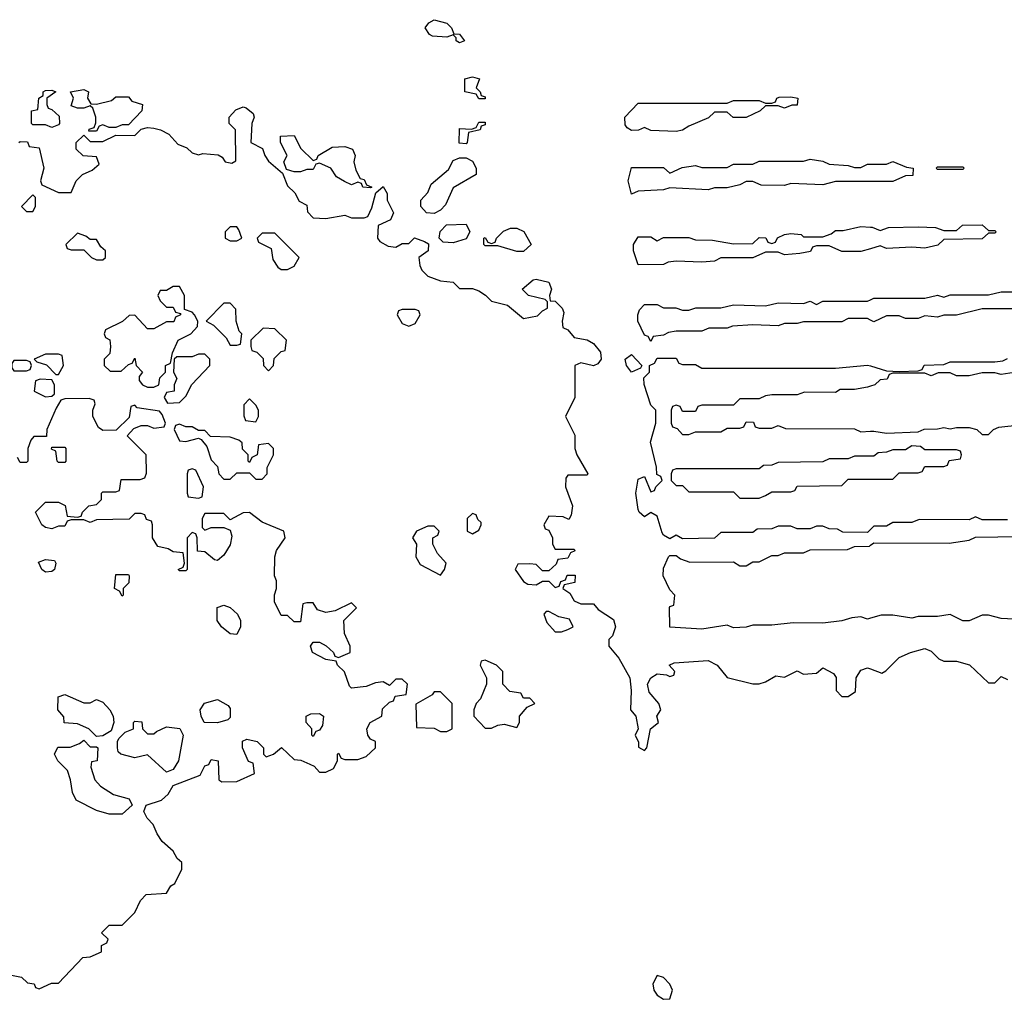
# Model space of a CAD drawing. Header units: inches. Extents: x 2701622 to 2964296, y 496201 to 720542.
# Tile 123 of 256: x 2787329 to 2790420, y 643461 to 646536. Entities that reach past the tile are written whole.
import ezdxf

# ---------------------------------------------------------------- set-up
doc = ezdxf.new("R2010")
doc.units = ezdxf.units.IN
doc.header["$MEASUREMENT"] = 0
doc.layers.add('C7684', color=7, linetype='Continuous')
doc.layers.add('C7694', color=7, linetype='Continuous')

msp = doc.modelspace()

# ---------------------------------------------------------------- linework, layer by layer
at = {"layer": 'C7684', "color": 4, "elevation": 4}
for points in [[(2788710, 646463.7), (2788699, 646470), (2788699, 646479), (2788690, 646488), (2788670, 646481.2), (2788624.5, 646484.5), (2788615.3, 646490), (2788602, 646510), (2788613.6, 646526.4), (2788630, 646536), (2788670, 646524.7), (2788684.7, 646510), (2788691.6, 646491.6), (2788710, 646491), (2788724.7, 646470)], [(2788770, 646288), (2788762, 646302), (2788726, 646310), (2788726, 646350), (2788750, 646356.3), (2788772, 646350), (2788762, 646322), (2788774, 646310), (2788778, 646298), (2788790, 646294), (2788790, 646288)], [(2787430, 646198), (2787410, 646206), (2787370, 646206), (2787366, 646210), (2787366, 646250), (2787386, 646254), (2787388.7, 646290), (2787402, 646298), (2787402, 646310), (2787410, 646314), (2787430, 646314.8), (2787442, 646310), (2787414, 646290), (2787414, 646270), (2787418, 646258), (2787430, 646254), (2787452.7, 646232.7), (2787454, 646210), (2787450, 646206)], [(2787570, 646271.3), (2787617.2, 646282.8), (2787630, 646294), (2787670, 646294), (2787680.7, 646280.7), (2787714, 646270), (2787712, 646250), (2787670, 646206), (2787650, 646206), (2787630, 646198), (2787610, 646198), (2787590, 646206), (2787578, 646202), (2787570, 646186), (2787546, 646186), (2787547.3, 646192.7), (2787562, 646198), (2787567.3, 646212.7), (2787568, 646230), (2787558, 646258), (2787550, 646266), (2787530, 646258), (2787510, 646258), (2787490, 646266), (2787498, 646290), (2787488.7, 646310), (2787530, 646317.3), (2787544.7, 646310), (2787542, 646290), (2787552, 646272)], [(2789730, 646258), (2789710, 646266), (2789670, 646266), (2789654, 646250), (2789610, 646228.7), (2789568.9, 646228.9), (2789550, 646246), (2789510, 646246), (2789491.6, 646228.4), (2789430, 646202), (2789410, 646189), (2789390, 646185.2), (2789310, 646188.7), (2789290, 646198), (2789271.1, 646188.9), (2789250, 646188.7), (2789236.4, 646196.4), (2789230, 646206), (2789228.7, 646230), (2789270, 646274), (2789550, 646274), (2789570, 646282), (2789650, 646282), (2789670, 646274), (2789690, 646274), (2789702, 646278), (2789706, 646290), (2789712.7, 646292.7), (2789750, 646294), (2789772, 646290), (2789770, 646268), (2789752.7, 646267.3)], [(2788730, 646146), (2788708.4, 646148.4), (2788710, 646194), (2788747.3, 646192.7), (2788762, 646198), (2788770, 646214), (2788790, 646214), (2788790, 646206), (2788778, 646202), (2788774, 646190), (2788738, 646182), (2788734, 646150)], [(2788250, 646094), (2788262, 646098), (2788266, 646110), (2788310, 646136), (2788350, 646138), (2788374, 646130), (2788382, 646110), (2788378, 646090), (2788383.6, 646063.6), (2788398, 646038), (2788410, 646034), (2788418, 646018), (2788434, 646010), (2788430, 646008), (2788406, 646010), (2788402, 646022), (2788390, 646026), (2788370, 646018), (2788348.4, 646028.4), (2788323.1, 646043.1), (2788306, 646070), (2788270, 646086), (2788258, 646082), (2788250, 646066), (2788230, 646066), (2788210, 646058), (2788190, 646058), (2788166, 646066), (2788158, 646090), (2788168, 646110), (2788148, 646150), (2788148, 646170), (2788190, 646172), (2788211.6, 646131.6)], [(2788630, 645928), (2788606, 645930), (2788588, 645950), (2788588, 645970), (2788610, 645994), (2788620.2, 646019.8), (2788674.6, 646065.4), (2788690, 646094), (2788710, 646102), (2788730, 646102), (2788750, 646092), (2788762, 646070), (2788762, 646050), (2788690, 646008), (2788665.4, 645954.6), (2788650, 645938)], [(2787370, 645986), (2787334, 645950), (2787350, 645934), (2787370, 645934), (2787378, 645950), (2787378, 645978)], [(2788010, 645886), (2787990, 645886), (2787974, 645870), (2787974, 645850), (2787990, 645842), (2788010, 645842), (2788026, 645850), (2788016.4, 645876.4)], [(2788690, 645835.3), (2788658, 645838), (2788646, 645850), (2788648.4, 645871.6), (2788668.4, 645891.6), (2788730, 645894), (2788742, 645870), (2788730, 645848)], [(2788910, 645808), (2788890, 645808.7), (2788830, 645826), (2788790, 645826), (2788786, 645830), (2788786, 645850), (2788790, 645852), (2788798, 645838), (2788810, 645834), (2788822, 645838), (2788826, 645850), (2788847.3, 645872.7), (2788870, 645882), (2788890, 645882), (2788911.1, 645871.1), (2788934, 645830)], [(2787510, 645866), (2787474, 645830), (2787478, 645818), (2787490, 645814), (2787530, 645814), (2787554, 645790), (2787570, 645782), (2787590, 645782), (2787598, 645790), (2787598, 645810), (2787583.1, 645823.1), (2787570, 645846), (2787550, 645846), (2787536.4, 645856.4)], [(2788130, 645866), (2788090, 645866), (2788074, 645850), (2788078, 645838), (2788118, 645818), (2788123.6, 645783.6), (2788139.6, 645759.6), (2788150, 645752), (2788170, 645752), (2788190, 645762), (2788206, 645790)], [(2787830, 645698), (2787810, 645698), (2787790, 645686), (2787770, 645686), (2787762, 645670), (2787770, 645654), (2787790, 645634), (2787810, 645634), (2787818, 645618), (2787834, 645614), (2787834, 645610), (2787818, 645602), (2787812.7, 645587.3), (2787790, 645588), (2787750, 645566), (2787730, 645566), (2787690, 645608), (2787672.7, 645607.3), (2787651.6, 645588.4), (2787598, 645562), (2787594, 645550), (2787598, 645538), (2787611.6, 645531.6), (2787614, 645510), (2787611.6, 645488.4), (2787594, 645470), (2787594, 645450), (2787612.7, 645432.7), (2787647.3, 645432.7), (2787670, 645454), (2787682, 645458), (2787690, 645474), (2787694, 645450), (2787714, 645430), (2787703.6, 645416.4), (2787703.6, 645403.6), (2787714, 645390), (2787730, 645382), (2787750, 645382), (2787766, 645390), (2787768.4, 645411.6), (2787786, 645430), (2787786, 645450), (2787802, 645458), (2787808, 645490), (2787826, 645530), (2787866, 645550), (2787887.3, 645572.7), (2787888, 645590), (2787878, 645610), (2787870, 645618), (2787846, 645626), (2787846, 645670)], [(2787990, 645646), (2787970, 645646), (2787914, 645590), (2787936.9, 645576.9), (2787976.9, 645536.9), (2787990, 645514), (2788010, 645514), (2788022, 645518), (2788026, 645550), (2788018, 645558), (2788008, 645590), (2788007.3, 645627.3)], [(2788570, 645626), (2788530, 645626), (2788518, 645622), (2788514, 645610), (2788530, 645582), (2788550, 645574), (2788570, 645582), (2788586, 645610), (2788582, 645622)], [(2788092.7, 645567.3), (2788054, 645530), (2788054, 645510), (2788058, 645498), (2788072.7, 645492.7), (2788092.7, 645472.7), (2788094, 645450), (2788110, 645434), (2788126, 645450), (2788127.3, 645472.7), (2788150, 645494), (2788162, 645498), (2788166, 645530), (2788130, 645566)], [(2787450, 645486), (2787410, 645486), (2787374, 645470), (2787382, 645462), (2787412.7, 645452.7), (2787442, 645422), (2787450, 645422), (2787466, 645450), (2787462, 645482)], [(2787910, 645486), (2787890, 645486), (2787870, 645478), (2787822, 645478), (2787814, 645470), (2787812, 645430), (2787822, 645410), (2787814, 645390), (2787814, 645370), (2787790, 645366), (2787782, 645350), (2787792.7, 645332.7), (2787830, 645334), (2787850, 645354), (2787868.9, 645391.1), (2787926, 645450), (2787926, 645470)], [(2789250, 645429.5), (2789234, 645450), (2789229.4, 645470), (2789250, 645484.7), (2789282, 645450), (2789278, 645442)], [(2787350, 645466), (2787310, 645466), (2787303.6, 645456.4), (2787303.6, 645443.6), (2787310, 645434), (2787350, 645434), (2787362, 645438), (2787366, 645450), (2787362, 645462)], [(2787392.7, 645407.3), (2787378, 645402), (2787374, 645370), (2787410, 645352), (2787430, 645354), (2787438, 645362), (2787438, 645390), (2787430, 645406)], [(2788050, 645346), (2788032.7, 645327.3), (2788032.7, 645292.7), (2788038, 645278), (2788070, 645274), (2788078, 645290), (2788078, 645310), (2788070, 645326)], [(2787830, 645266), (2787818, 645262), (2787814, 645250), (2787830, 645214), (2787850, 645212), (2787890, 645222), (2787898, 645218), (2787916, 645196), (2787930, 645154), (2787950, 645134), (2787954, 645110), (2787970, 645094), (2787990, 645094), (2788010, 645114), (2788050, 645114), (2788070, 645094), (2788090, 645094), (2788106, 645110), (2788106, 645130), (2788126, 645170), (2788126, 645190), (2788110, 645206), (2788078, 645202), (2788074, 645170), (2788058, 645162), (2788050, 645146), (2788046, 645150), (2788046, 645170), (2788028.4, 645188.4), (2788027.3, 645207.3), (2788016.4, 645216.4), (2787990, 645226), (2787928, 645228), (2787910, 645246), (2787890, 645246), (2787870, 645258), (2787850, 645258)], [(2787450, 645146), (2787446, 645150), (2787442, 645182), (2787428.4, 645188.4), (2787430, 645194), (2787470, 645194), (2787474, 645190), (2787474, 645150), (2787470, 645146)], [(2787870, 645126), (2787858, 645122), (2787854, 645110), (2787854, 645050), (2787858, 645038), (2787890, 645034), (2787902, 645038), (2787906, 645070), (2787882, 645122)], [(2788750, 644986), (2788734, 644970), (2788734, 644930), (2788750, 644922), (2788770, 644934), (2788778, 644950), (2788778, 644958), (2788767.3, 644967.3), (2788762, 644982)], [(2788630, 644946), (2788610, 644946), (2788574, 644930), (2788562, 644910), (2788574, 644890), (2788572, 644850), (2788586, 644826), (2788650, 644792), (2788662, 644810), (2788668, 644830), (2788640.2, 644860.2), (2788626, 644890), (2788626, 644910), (2788642, 644918), (2788646, 644930)], [(2787410, 644802), (2787398, 644810), (2787387.3, 644832.7), (2787410, 644842), (2787438, 644838), (2787442, 644830), (2787438, 644810), (2787430, 644804)], [(2787650, 644726), (2787642, 644742), (2787626, 644750), (2787630, 644794), (2787670, 644794), (2787672, 644790), (2787671.6, 644768.4), (2787654, 644750), (2787654, 644730)], [(2788010, 644606), (2787990, 644608.7), (2787962, 644630), (2787948.7, 644650), (2787948.7, 644691.3), (2787970, 644698), (2787990, 644691), (2788012, 644670), (2788022, 644650), (2788022, 644630)], [(2788990, 644678), (2788982, 644678), (2788974, 644670), (2788983.6, 644643.6), (2789010, 644614), (2789030, 644614), (2789050, 644622), (2789066, 644630), (2789054.6, 644654.6), (2789021.2, 644661.2)], [(2788790, 644526), (2788778, 644522), (2788774, 644510), (2788794, 644470), (2788794, 644450), (2788775.3, 644404.7), (2788762, 644390), (2788754, 644370), (2788754, 644350), (2788790, 644312), (2788810, 644312), (2788830, 644322), (2788850, 644324.7), (2788890, 644314), (2788898, 644330), (2788898, 644350), (2788922, 644378), (2788946, 644390), (2788930, 644406), (2788910, 644406), (2788902, 644422), (2788867.3, 644427.3), (2788846, 644450), (2788846, 644490), (2788826, 644510)], [(2788650, 644426), (2788630, 644426), (2788623.6, 644416.4), (2788572.7, 644387.3), (2788574, 644314), (2788630, 644312), (2788650, 644302), (2788670, 644302), (2788686, 644310), (2788686, 644390)], [(2787530, 644392), (2787550, 644392), (2787570, 644402), (2787590, 644394), (2787612, 644370), (2787622, 644350), (2787624.7, 644330), (2787616, 644304), (2787590, 644288), (2787570, 644286), (2787546, 644310), (2787510, 644326), (2787468.7, 644328.7), (2787467.3, 644347.3), (2787448, 644370), (2787449.3, 644410.7), (2787470, 644418)], [(2787950, 644328.7), (2787908, 644330), (2787898, 644350), (2787895.3, 644370), (2787909, 644391), (2787950, 644402), (2787983.6, 644383.6), (2787990, 644374), (2787990, 644346), (2787982, 644338)], [(2788250, 644286), (2788246, 644290), (2788246, 644310), (2788228, 644330), (2788228, 644350), (2788243.1, 644356.9), (2788270, 644358), (2788282, 644350), (2788279.6, 644320.4), (2788270, 644306), (2788258, 644302)], [(2787730, 644294), (2787750, 644294), (2787758, 644302), (2787790, 644316), (2787831, 644311), (2787842, 644290), (2787827.3, 644210), (2787810, 644182), (2787790, 644174), (2787730, 644228.7), (2787690, 644219), (2787646, 644230), (2787638, 644238), (2787635.3, 644250), (2787635.3, 644270), (2787640.2, 644279.8), (2787660.2, 644299.8), (2787686, 644310), (2787686, 644330), (2787690, 644334), (2787712, 644332), (2787714, 644310)], [(2787550, 644254), (2787570, 644254), (2787574, 644250), (2787572, 644210), (2787554, 644206), (2787552, 644190), (2787564.7, 644150), (2787582, 644130), (2787623.5, 644103.5), (2787672, 644090), (2787682, 644070), (2787650, 644042), (2787610, 644042), (2787570, 644054), (2787505.6, 644085.6), (2787494, 644110), (2787488.7, 644150), (2787479, 644179), (2787448, 644210), (2787438, 644230), (2787448, 644252), (2787487.3, 644252.7), (2787516.4, 644263.6), (2787530, 644274)], [(2789330, 643535.3), (2789316.3, 643510), (2789319.3, 643490), (2789330, 643474), (2789350, 643461), (2789370, 643462), (2789378, 643490), (2789370, 643508.7), (2789350, 643529)]]:
    msp.add_lwpolyline(points, close=True, dxfattribs=at)
for points in [[(2787326, 646150), (2787330, 646154), (2787352.7, 646152.7), (2787358, 646138), (2787390, 646134), (2787404.7, 646070), (2787394, 646030), (2787398, 646018), (2787450, 645994), (2787490, 645994), (2787506, 646030), (2787526, 646050), (2787556.4, 646063.6), (2787578, 646082), (2787570, 646106), (2787528.4, 646108.4), (2787506, 646130), (2787506, 646150), (2787530, 646174), (2787550, 646154), (2787590, 646154), (2787630, 646174), (2787690, 646172), (2787710, 646192), (2787730, 646198), (2787750, 646196), (2787770.8, 646190.8), (2787796.8, 646176.8), (2787824.9, 646144.9), (2787853.4, 646133.4), (2787870, 646118), (2787890, 646112), (2787904, 646116), (2787952, 646112), (2787964.7, 646104.7), (2787974, 646090), (2787994.6, 646085.4), (2788007.3, 646092.7), (2788006, 646190), (2787986, 646210), (2787986, 646230), (2788007.3, 646252.7), (2788030, 646262), (2788039.6, 646259.6), (2788062, 646242), (2788064.7, 646230), (2788058, 646210), (2788054, 646150), (2788091.3, 646131.3), (2788098, 646110), (2788110, 646092), (2788154, 646054), (2788170, 646014), (2788192.7, 645992.7), (2788206, 645966), (2788230, 645954), (2788232.7, 645932.7), (2788250, 645914), (2788290, 645912), (2788350, 645922), (2788370, 645914), (2788410, 645914), (2788422, 645918), (2788434.6, 645945.4), (2788447.3, 645992.7), (2788470, 646012), (2788482, 645990), (2788482, 645970), (2788502, 645930), (2788492.7, 645907.3), (2788454, 645890), (2788452, 645850), (2788459.6, 645839.6), (2788485.4, 645825.4), (2788510, 645822), (2788530, 645834), (2788550, 645834), (2788568.7, 645851.3), (2788599.6, 645839.6), (2788612, 645832), (2788611.3, 645810), (2788582, 645790), (2788584.7, 645764.7), (2788591.3, 645750), (2788610, 645731.3), (2788650, 645716), (2788690, 645712), (2788710, 645692), (2788750, 645692), (2788770, 645684.7), (2788791.3, 645671.3), (2788810, 645652), (2788859.8, 645639.8), (2788910, 645598), (2788954, 645606), (2788970, 645622), (2788986, 645630), (2788986, 645650), (2788978, 645658), (2788926, 645670), (2788906, 645690), (2788940.4, 645719.6), (2788950, 645722), (2788990, 645712), (2788998, 645690), (2788992, 645670), (2788994, 645654), (2789010, 645652), (2789032, 645630), (2789036.9, 645616.9), (2789032, 645590), (2789034, 645570), (2789050, 645562), (2789070, 645538), (2789110, 645530.7), (2789130, 645519.3), (2789152.4, 645492.4), (2789154.4, 645470), (2789144.1, 645455.9), (2789130, 645449.4), (2789090, 645459), (2789072, 645450), (2789072, 645350), (2789042, 645290), (2789071.6, 645231.6), (2789071.3, 645190), (2789078, 645170), (2789112, 645110), (2789110, 645106), (2789050, 645106), (2789043.6, 645096.4), (2789042, 645070), (2789064.7, 645010), (2789059.6, 644980.4), (2789052.7, 644967.3), (2789035.3, 644975.3), (2788990, 644978), (2788974, 644950), (2788978, 644938), (2788990, 644934), (2789002, 644910), (2789002, 644890), (2789010, 644874), (2789070, 644874), (2789071.6, 644868.4), (2789058, 644862), (2789050, 644846), (2789018, 644842), (2789012.7, 644827.3), (2788990, 644806), (2788970, 644806), (2788950, 644826), (2788930, 644828), (2788892.7, 644827.3), (2788884.7, 644810), (2788910, 644772), (2788923.6, 644763.6), (2788950, 644762), (2788970, 644774), (2788990, 644774), (2789010, 644754), (2789022, 644758), (2789027.3, 644772.7), (2789042, 644778), (2789047.3, 644792.7), (2789072.7, 644792.7), (2789071.1, 644768.9), (2789038, 644762), (2789034, 644750), (2789056, 644736), (2789070, 644712), (2789090, 644702), (2789130, 644702), (2789144.5, 644684.5), (2789193.5, 644653.5), (2789199.3, 644630), (2789190, 644602), (2789178, 644590), (2789178, 644570), (2789210, 644532), (2789243.8, 644470), (2789248.2, 644430), (2789246.8, 644370), (2789262.8, 644350), (2789270.8, 644310), (2789261, 644290), (2789272, 644268), (2789272, 644252), (2789290, 644242), (2789298, 644250), (2789309.2, 644310), (2789334, 644330), (2789328.7, 644350), (2789342, 644370), (2789335.3, 644390), (2789305.1, 644425.1), (2789299.6, 644450), (2789309.7, 644470.3), (2789330, 644483), (2789359.8, 644479.8), (2789370, 644474), (2789382, 644478), (2789386, 644490), (2789368, 644510), (2789383.1, 644516.9), (2789490, 644524.7), (2789518, 644510), (2789550, 644471.3), (2789630, 644451.3), (2789650, 644451.3), (2789670, 644458), (2789703.1, 644476.9), (2789730, 644472), (2789770, 644492), (2789790, 644482), (2789830, 644484.7), (2789850, 644502), (2789883.6, 644483.6), (2789891.6, 644471.6), (2789892, 644430), (2789910, 644412), (2789930, 644411.3), (2789952.5, 644427.5), (2789955.3, 644470), (2789970, 644494), (2789990, 644502), (2790000, 644498.2)], [(2790000, 646028), (2789890, 646028), (2789850, 646018), (2789750, 646022), (2789730, 646015.3), (2789656.4, 646016.4), (2789630, 646028), (2789610, 646028), (2789590, 646018), (2789550, 646008), (2789510, 646008), (2789490, 646002), (2789370, 646008), (2789350, 646002), (2789270, 645998), (2789250, 645988), (2789239, 646030), (2789250, 646072), (2789350, 646072), (2789370, 646054), (2789408.4, 646071.6), (2789450, 646078), (2789470, 646072), (2789550, 646072), (2789570, 646082), (2789630, 646082), (2789650, 646092), (2789790, 646092), (2789810, 646098), (2789850, 646092), (2789870, 646082), (2789930, 646078), (2789950, 646072), (2789970, 646072), (2789990, 646082), (2790000, 646082)], [(2790000, 645817), (2789970, 645808), (2789910, 645808), (2789870, 645826), (2789830, 645826), (2789818, 645822), (2789811.6, 645808.4), (2789778, 645802), (2789730, 645798), (2789710, 645806), (2789670, 645806), (2789630, 645788), (2789530, 645788), (2789510, 645778), (2789470, 645775.3), (2789390, 645778), (2789364.7, 645775.3), (2789350, 645768), (2789270, 645766), (2789255.3, 645810), (2789255.3, 645830), (2789270, 645854), (2789310, 645854), (2789330, 645842), (2789350, 645852), (2789430, 645852), (2789450, 645844.7), (2789503.6, 645843.6), (2789570, 645832), (2789630, 645834), (2789650, 645852), (2789671.6, 645851.6), (2789678, 645838), (2789690, 645834), (2789702, 645838), (2789708.4, 645851.6), (2789730, 645862), (2789750, 645864.7), (2789782, 645862), (2789790, 645854), (2789850, 645854), (2789876.4, 645863.6), (2789890, 645874), (2789914, 645874), (2789970, 645886.8), (2790000, 645885)], [(2790000, 645593), (2789990, 645598), (2789930, 645598), (2789910, 645588), (2789790, 645588), (2789770, 645582), (2789730, 645582), (2789710, 645575.3), (2789630, 645578), (2789566.4, 645573.6), (2789550, 645568), (2789492.7, 645567.3), (2789470, 645558), (2789390, 645558), (2789365.4, 645554.6), (2789350, 645546), (2789318, 645542), (2789310, 645526), (2789302, 645542), (2789290, 645546), (2789269, 645590), (2789269, 645610), (2789274.6, 645625.4), (2789290, 645642), (2789330, 645642), (2789350, 645632), (2789388.4, 645631.6), (2789410, 645624.7), (2789430, 645624.7), (2789451.6, 645631.6), (2789530, 645631.3), (2789570, 645641), (2789670, 645638), (2789710, 645646.8), (2789790, 645644.7), (2789810, 645652), (2789830, 645642), (2789850, 645652), (2789990, 645652), (2790000, 645657)], [(2790000, 644936), (2789990, 644926), (2789912.7, 644927.3), (2789896.4, 644936.4), (2789870, 644938), (2789850, 644946), (2789830, 644946), (2789810, 644938), (2789770, 644938), (2789750, 644946), (2789710, 644946), (2789690, 644938), (2789643.6, 644936.4), (2789630, 644926), (2789530, 644926), (2789510, 644908), (2789410, 644906), (2789390, 644918), (2789370, 644906), (2789350, 644918), (2789345.6, 644925.6), (2789330, 644978), (2789310, 644988.7), (2789290, 644976), (2789273.2, 644990), (2789270, 644998), (2789263.6, 645050), (2789270, 645094), (2789290, 645102), (2789310, 645054), (2789322, 645058), (2789326, 645070), (2789346, 645090), (2789342, 645102), (2789328.7, 645108.7), (2789328.4, 645131.6), (2789309.3, 645210), (2789326, 645270), (2789326, 645310), (2789310, 645326), (2789289.1, 645390.9), (2789288.4, 645411.6), (2789306, 645430), (2789306, 645450), (2789322, 645458), (2789330, 645474), (2789390, 645474), (2789398, 645458), (2789410, 645454), (2789450, 645454), (2789470, 645442), (2789890, 645442), (2789990, 645452), (2790000, 645449)], [(2790000, 645385.3), (2789990, 645382), (2789950, 645375.3), (2789904.7, 645375.3), (2789890, 645366), (2789792.7, 645367.3), (2789770, 645358), (2789690, 645358), (2789670, 645355.3), (2789650, 645346), (2789590, 645346), (2789570, 645326), (2789470, 645326), (2789458, 645322), (2789450, 645306), (2789410, 645306), (2789402, 645322), (2789390, 645326), (2789378, 645322), (2789374, 645310), (2789374, 645270), (2789378, 645258), (2789392.7, 645252.7), (2789410, 645234), (2789430, 645234), (2789450, 645242), (2789530, 645242), (2789550, 645254), (2789590, 645254), (2789602, 645258), (2789610, 645274), (2789632.7, 645272.7), (2789638, 645258), (2789650, 645254), (2789690, 645254), (2789710, 645262), (2789732.7, 645252.7), (2789950, 645252), (2789970, 645242), (2790000, 645244)], [(2787298, 643538), (2787334, 643530), (2787352.7, 643512.7), (2787374, 643510), (2787378, 643498), (2787390, 643494), (2787428.4, 643511.6), (2787450, 643512), (2787527.3, 643592.7), (2787550, 643594), (2787586, 643610), (2787586, 643630), (2787602, 643638), (2787606, 643650), (2787586, 643670), (2787610, 643694), (2787650, 643694), (2787690, 643734), (2787708.4, 643771.6), (2787726, 643790), (2787790, 643794), (2787803.1, 643816.9), (2787815.3, 643824.7), (2787838, 643870), (2787838, 643890), (2787823.1, 643903.1), (2787810, 643926), (2787776.4, 643956.4), (2787760.2, 643980.2), (2787748, 644010), (2787729.1, 644029.1), (2787718, 644050), (2787726, 644070), (2787773.6, 644086.4), (2787794.6, 644105.4), (2787810, 644132), (2787895.3, 644164.7), (2787910, 644194), (2787922, 644198), (2787930, 644214), (2787952, 644210), (2787954, 644150), (2787963.6, 644143.6), (2788010, 644144.7), (2788066, 644170), (2788062, 644202), (2788047.3, 644207.3), (2788028, 644250), (2788028.4, 644271.6), (2788042, 644278), (2788074, 644270), (2788094, 644250), (2788094, 644230), (2788102, 644222), (2788126, 644230), (2788151.1, 644251.1), (2788190, 644214), (2788211.6, 644211.6), (2788239.6, 644199.6), (2788252.7, 644192.7), (2788270, 644174), (2788290, 644174), (2788314, 644186), (2788326, 644210), (2788326, 644230), (2788330, 644234), (2788338, 644218), (2788350, 644214), (2788390, 644214), (2788416.4, 644223.6), (2788446, 644250), (2788446, 644270), (2788430, 644278), (2788422, 644290), (2788419, 644310), (2788428.7, 644330), (2788466, 644350), (2788467.3, 644372.7), (2788490, 644394), (2788502, 644398), (2788507.3, 644412.7), (2788542, 644418), (2788546, 644450), (2788530, 644466), (2788510, 644466), (2788490, 644446), (2788470, 644458), (2788445.4, 644454.6), (2788416.9, 644443.1), (2788370, 644438), (2788364, 644444), (2788348.9, 644488.9), (2788326, 644510), (2788322, 644522), (2788290, 644528), (2788248, 644550), (2788242, 644570), (2788250, 644582), (2788270, 644582), (2788291, 644571), (2788314, 644550), (2788318, 644538), (2788330, 644534), (2788366, 644550), (2788366, 644570), (2788348.9, 644608.9), (2788346, 644650), (2788386, 644690), (2788370, 644706), (2788319.6, 644680.4), (2788290, 644675.3), (2788264, 644684), (2788250, 644706), (2788230, 644706), (2788218, 644702), (2788210, 644646), (2788190, 644646), (2788170, 644666), (2788150, 644666), (2788129, 644709), (2788129.1, 644730.9), (2788135.3, 644750), (2788134.6, 644774.6), (2788128.7, 644790), (2788129.2, 644850), (2788135.3, 644870), (2788162, 644910), (2788158, 644930), (2788090, 644959), (2788050, 644988.7), (2788030, 644988), (2787990, 644966), (2787970, 644986), (2787910, 644986), (2787902, 644970), (2787902, 644942), (2787910, 644934), (2787930, 644942), (2787970, 644942), (2787990, 644934), (2787994.8, 644914.8), (2787990, 644888), (2787970, 644855.3), (2787950, 644838), (2787940.4, 644840.4), (2787910, 644866), (2787887.3, 644867.3), (2787886, 644910), (2787882, 644922), (2787870, 644926), (2787854, 644910), (2787854, 644810), (2787850, 644806), (2787830, 644806), (2787826, 644810), (2787842, 644818), (2787846, 644830), (2787842, 644862), (2787810, 644866), (2787794.6, 644874.6), (2787762, 644882), (2787746, 644910), (2787746, 644950), (2787742, 644962), (2787727.3, 644967.3), (2787722, 644982), (2787710, 644986), (2787690, 644986), (2787672, 644968), (2787570, 644966), (2787550, 644958), (2787530, 644966), (2787490, 644966), (2787478, 644962), (2787470, 644946), (2787450, 644946), (2787430, 644938), (2787410, 644942), (2787398, 644950), (2787378, 644990), (2787410, 645022), (2787450, 645022), (2787471.3, 645011.3), (2787478, 644978), (2787510, 644974), (2787522, 644978), (2787526, 644990), (2787546, 645010), (2787570, 645014), (2787586, 645030), (2787586, 645050), (2787590, 645054), (2787630, 645054), (2787642, 645058), (2787647.3, 645092.7), (2787707.3, 645092.7), (2787722, 645098), (2787727.3, 645112.7), (2787726, 645170), (2787666, 645230), (2787687.3, 645252.7), (2787710, 645262), (2787730, 645262), (2787750, 645254), (2787782, 645258), (2787786, 645270), (2787776.4, 645296.4), (2787767.3, 645307.3), (2787698, 645318), (2787690, 645326), (2787678, 645322), (2787672.7, 645287.3), (2787632, 645248), (2787590, 645246), (2787576.4, 645256.4), (2787558, 645290), (2787558, 645310), (2787566, 645330), (2787562, 645342), (2787547.3, 645347.3), (2787470, 645346), (2787458, 645342), (2787443.6, 645316.4), (2787414, 645250), (2787412.7, 645227.3), (2787372.7, 645227.3), (2787363.6, 645216.4), (2787354, 645190), (2787354, 645150), (2787350, 645146), (2787330, 645146), (2787322, 645162)], [(2790000, 645166), (2789950, 645166), (2789930, 645158), (2789870, 645158), (2789850, 645148), (2789710, 645146), (2789690, 645138), (2789663.6, 645136.4), (2789650, 645126), (2789390, 645126), (2789378, 645122), (2789374, 645110), (2789374, 645090), (2789390, 645074), (2789410, 645074), (2789430, 645054), (2789570, 645054), (2789590, 645034), (2789650, 645034), (2789670, 645042), (2789690, 645054), (2789750, 645054), (2789762, 645058), (2789770, 645072), (2789910, 645074), (2789930, 645094), (2790000, 645094)], [(2790000, 644657), (2789990, 644654), (2789970, 644661.2), (2789941.4, 644658.6), (2789910, 644649.5), (2789850, 644641.2), (2789756.8, 644643.2), (2789690, 644635.3), (2789630, 644635.3), (2789610, 644629.4), (2789570, 644626.6), (2789550, 644635.3), (2789470, 644622.7), (2789369.6, 644629.6), (2789369.1, 644690.9), (2789370, 644694), (2789382, 644698), (2789386, 644730), (2789370, 644746), (2789349.4, 644790), (2789350, 644814), (2789366, 644850), (2789370, 644854), (2789390, 644854), (2789403.6, 644843.6), (2789432.7, 644832.7), (2789570, 644834), (2789590, 644822), (2789610, 644822), (2789630, 644834), (2789650, 644834), (2789690, 644854), (2789710, 644854), (2789730, 644862), (2789790, 644862), (2789810, 644872), (2789927.3, 644872.7), (2789950, 644882), (2789996.4, 644883.6), (2790000, 644886.4)]]:
    msp.add_lwpolyline(points, dxfattribs=at)
at = {"layer": 'C7694', "color": 4, "elevation": 4}
for points in [[(2790000, 646082), (2790050, 646082), (2790070, 646091), (2790112.7, 646072.7), (2790134, 646070), (2790132.7, 646047.3), (2790110, 646046), (2790070, 646028), (2790000, 646028)], [(2790000, 645885), (2790004.7, 645884.7), (2790030, 645874), (2790056.4, 645883.6), (2790150, 645886), (2790203.6, 645883.6), (2790230, 645874), (2790270, 645874), (2790288.9, 645891.1), (2790350, 645892), (2790370, 645874), (2790390, 645874), (2790394, 645870), (2790390, 645866), (2790370, 645866), (2790350, 645848), (2790230, 645846), (2790211.6, 645828.4), (2790170, 645819), (2790130, 645822), (2790050, 645818), (2790030, 645826), (2790000, 645817)], [(2790000, 645657), (2790010, 645662), (2790170, 645662), (2790210, 645671.3), (2790230, 645664.7), (2790250, 645672), (2790370, 645672), (2790410, 645682), (2790490, 645682)], [(2790490, 645628.7), (2790350, 645628), (2790270, 645608), (2790230, 645608), (2790210, 645602), (2790170, 645606), (2790150, 645598), (2790110, 645598), (2790090, 645606), (2790050, 645606), (2790010, 645588), (2790000, 645593)], [(2790000, 645449), (2790050, 645434), (2790090, 645432), (2790150, 645434), (2790162, 645438), (2790168.4, 645451.6), (2790230, 645454), (2790250, 645462), (2790390, 645462), (2790415.3, 645464.7), (2790430, 645472)], [(2790451.1, 645428.9), (2790410, 645422), (2790390, 645428), (2790350, 645428), (2790310, 645418), (2790270, 645418), (2790250, 645428), (2790230, 645428), (2790212.7, 645427.3), (2790190, 645418), (2790170, 645426), (2790070, 645426), (2790058, 645422), (2790052.7, 645407.3), (2790030, 645406), (2790014, 645390), (2790000, 645385.3)], [(2790000, 645244), (2790010, 645244.7), (2790050, 645238), (2790150, 645242), (2790168.9, 645251.1), (2790210, 645251.3), (2790230, 645256), (2790250, 645251.3), (2790270, 645256), (2790310, 645256), (2790334, 645250), (2790350, 645234), (2790370, 645234), (2790386, 645250), (2790403.1, 645256.9), (2790470, 645264.7)], [(2790000, 645094), (2790070, 645094), (2790090, 645114), (2790150, 645114), (2790162, 645118), (2790170, 645134), (2790230, 645134), (2790242, 645138), (2790247.3, 645152.7), (2790282, 645158), (2790286, 645170), (2790282, 645182), (2790270, 645186), (2790170, 645186), (2790156.4, 645196.4), (2790130, 645198), (2790110, 645186), (2790070, 645186), (2790050, 645178), (2790023.6, 645176.4), (2790010, 645166), (2790000, 645166)], [(2790430, 644966), (2790350, 644966), (2790330, 644975.3), (2790310, 644966), (2790152.7, 644967.3), (2790130, 644958), (2790070, 644958), (2790050, 644946), (2790010, 644946), (2790000, 644936)], [(2790000, 644886.4), (2790010, 644894), (2790247.3, 644892.7), (2790310, 644902), (2790330, 644912), (2790470, 644914)], [(2790470, 644652.7), (2790410, 644656), (2790370, 644667), (2790350, 644667), (2790310, 644649.2), (2790290, 644649), (2790250, 644669.3), (2790210, 644662.7), (2790150, 644662.7), (2790130, 644657.2), (2790070, 644667), (2790033, 644667), (2790000, 644657)], [(2790000, 644498.2), (2790035.3, 644484.7), (2790048.4, 644491.6), (2790090, 644534), (2790126, 644550), (2790170, 644562), (2790190, 644554), (2790214, 644530), (2790230, 644522), (2790270, 644522), (2790311, 644511), (2790370, 644454), (2790390, 644454), (2790410, 644474), (2790430, 644464.7)]]:
    msp.add_lwpolyline(points, dxfattribs=at)
msp.add_lwpolyline([(2790210, 646066), (2790206, 646070), (2790210, 646074), (2790290, 646074), (2790294, 646070), (2790290, 646066)], close=True, dxfattribs=at)

doc.saveas('drawing.dxf')
